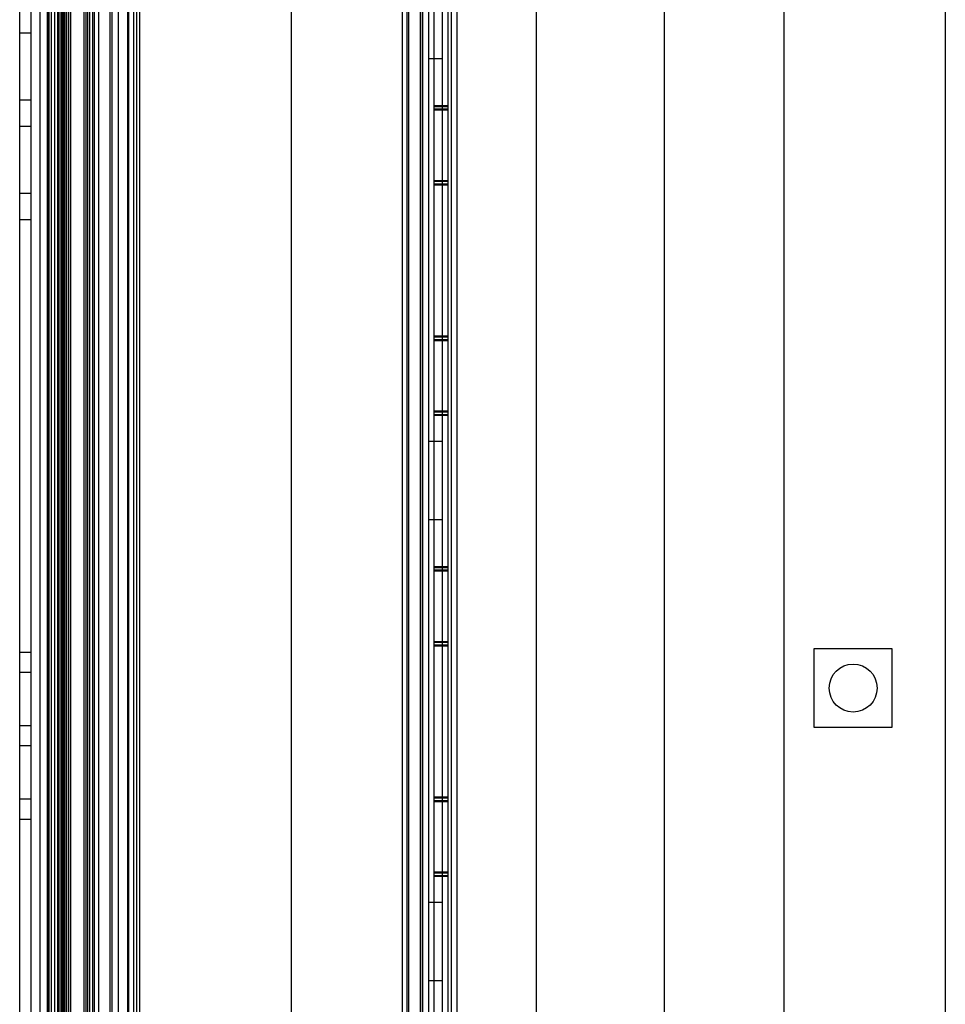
# Model space of a CAD drawing. Header units: millimetres. Extents: x 81 to 687, y 236 to 852.
# Tile 31 of 52: x 83 to 184, y 544 to 651. Entities that reach past the tile are written whole.
import ezdxf

# ---------------------------------------------------------------- set-up
doc = ezdxf.new("R2010")
doc.units = ezdxf.units.MM
doc.header["$LTSCALE"] = 70.538372
doc.layers.get('0').update_dxf_attribs({"linetype": 'CONTINUOUS'})

msp = doc.modelspace()

# ---------------------------------------------------------------- linework, layer by layer
at = {"color": 7, "linetype": 'CONTINUOUS'}
for p, q in [((183.89, 803.69), (183.89, 353.69)), ((83.44, 800.39), (83.44, 299.79)), ((84.64, 800.39), (84.64, 299.79)), ((85.64, 800.39), (85.64, 299.79)), ((166.39, 357.69), (166.39, 799.69)), ((128.39, 775.99), (128.39, 323.99)), ((129.89, 775.99), (129.89, 323.99)), ((130.29, 323.99), (130.29, 776.19)), ((93.44, 775.09), (93.44, 325.09)), ((86.44, 773.59), (86.44, 326.59)), ((86.46, 326.59), (86.46, 773.59)), ((86.46, 773.59), (86.46, 326.59)), ((86.54, 773.59), (86.54, 326.59)), ((86.66, 326.59), (86.66, 773.59)), ((86.89, 326.59), (86.89, 773.59)), ((87.21, 773.59), (87.21, 326.59)), ((87.54, 773.59), (87.54, 326.59)), ((87.71, 326.59), (87.71, 773.59)), ((87.94, 326.59), (87.94, 773.59)), ((88.04, 773.59), (88.04, 326.59)), ((88.14, 773.59), (88.14, 326.59)), ((88.24, 326.59), (88.24, 773.59)), ((88.37, 326.59), (88.37, 773.59)), ((88.54, 773.59), (88.54, 326.59)), ((88.77, 326.59), (88.77, 773.59)), ((88.94, 773.59), (88.94, 326.59)), ((90.44, 326.59), (90.44, 773.59)), ((90.62, 773.59), (90.62, 326.59)), ((90.85, 326.59), (90.85, 773.59)), ((91.02, 773.59), (91.02, 326.59)), ((91.34, 773.59), (91.34, 326.59)), ((91.54, 773.59), (91.54, 326.59)), ((92.04, 326.59), (92.04, 773.59)), ((93.24, 773.59), (93.24, 326.59)), ((94.14, 773.59), (94.14, 326.59)), ((95.14, 773.59), (95.14, 326.59)), ((95.24, 773.59), (95.24, 326.59)), ((95.84, 326.59), (95.84, 773.59)), ((96.14, 326.59), (96.14, 773.59)), ((96.44, 773.59), (96.44, 326.59)), ((124.94, 773.59), (124.94, 326.59)), ((125.44, 773.59), (125.44, 326.59)), ((125.64, 773.59), (125.64, 326.59)), ((126.94, 773.59), (126.94, 326.59)), ((127.14, 773.59), (127.14, 326.59)), ((112.89, 772.49), (112.89, 327.49)), ((126.89, 772.49), (126.89, 327.49)), ((127.79, 772.19), (127.79, 327.99)), ((129.29, 772.19), (129.29, 327.99)), ((130.89, 772.79), (130.89, 327.39)), ((139.54, 327.99), (139.54, 772.19)), ((153.39, 767.79), (153.39, 332.39)), ((83.44, 649.77), (84.64, 649.77)), ((129.29, 646.94), (127.79, 646.94)), ((84.64, 642.46), (83.44, 642.46)), ((129.89, 641.84), (128.39, 641.84)), ((129.89, 641.74), (128.39, 641.74)), ((129.89, 641.46), (128.39, 641.46)), ((129.89, 641.36), (128.39, 641.36)), ((83.44, 639.64), (84.64, 639.64)), ((129.89, 633.72), (128.39, 633.72)), ((129.89, 633.62), (128.39, 633.62)), ((129.89, 633.34), (128.39, 633.34)), ((84.64, 632.33), (83.44, 632.33)), ((129.89, 633.24), (128.39, 633.24)), ((83.44, 629.51), (84.64, 629.51)), ((129.89, 616.84), (128.39, 616.84)), ((129.89, 616.74), (128.39, 616.74)), ((129.89, 616.46), (128.39, 616.46)), ((129.89, 616.36), (128.39, 616.36)), ((129.89, 608.72), (128.39, 608.72)), ((129.89, 608.62), (128.39, 608.62)), ((129.89, 608.34), (128.39, 608.34)), ((129.89, 608.24), (128.39, 608.24)), ((129.29, 605.44), (127.79, 605.44)), ((129.29, 596.94), (127.79, 596.94)), ((129.89, 591.84), (128.39, 591.84)), ((129.89, 591.74), (128.39, 591.74)), ((129.89, 591.46), (128.39, 591.46)), ((129.89, 591.36), (128.39, 591.36)), ((129.89, 583.72), (128.39, 583.72)), ((129.89, 583.62), (128.39, 583.62)), ((129.89, 583.34), (128.39, 583.34)), ((129.89, 583.24), (128.39, 583.24)), ((83.44, 582.58), (84.64, 582.58)), ((169.64, 582.94), (169.64, 574.44)), ((178.14, 582.94), (169.64, 582.94)), ((178.14, 574.44), (178.14, 582.94)), ((84.64, 580.37), (83.44, 580.37)), ((83.44, 574.62), (84.64, 574.62)), ((169.64, 574.44), (178.14, 574.44)), ((84.64, 572.41), (83.44, 572.41)), ((83.44, 566.66), (84.64, 566.66)), ((129.89, 566.84), (128.39, 566.84)), ((129.89, 566.74), (128.39, 566.74)), ((129.89, 566.46), (128.39, 566.46)), ((129.89, 566.36), (128.39, 566.36)), ((84.64, 564.45), (83.44, 564.45)), ((129.89, 558.72), (128.39, 558.72)), ((129.89, 558.62), (128.39, 558.62)), ((129.89, 558.34), (128.39, 558.34)), ((129.89, 558.24), (128.39, 558.24)), ((129.29, 555.44), (127.79, 555.44)), ((129.29, 546.94), (127.79, 546.94))]:
    msp.add_line(p, q, dxfattribs=at)
msp.add_circle((173.89, 578.69), 2.6, dxfattribs=at)

doc.saveas('drawing.dxf')
